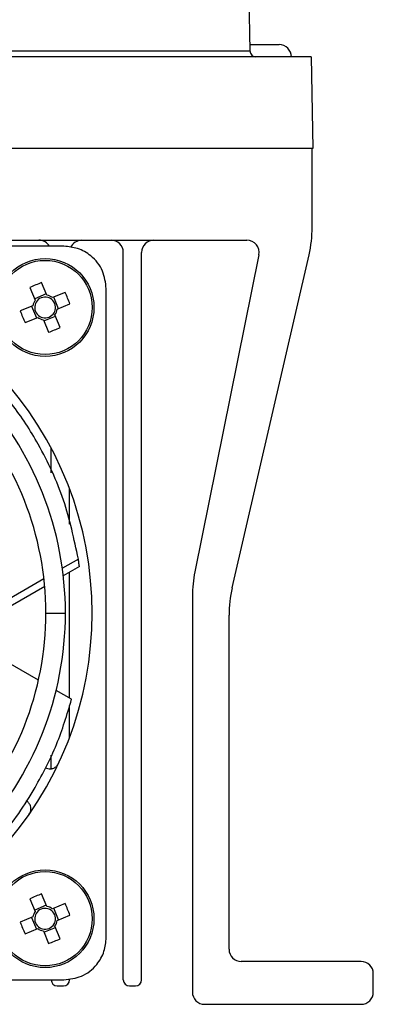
# Model space of a CAD drawing. Header units: millimetres. Extents: x -0.66 to 0.91, y -0.4 to 0.64.
# Tile 12 of 241: x 0.18 to 0.21, y -0.35 to -0.27. Entities that reach past the tile are written whole.
import ezdxf

# ---------------------------------------------------------------- set-up
doc = ezdxf.new("R2010")
doc.units = ezdxf.units.MM
doc.layers.add('FORMAT', color=7, linetype='Continuous')

msp = doc.modelspace()

# ---------------------------------------------------------------- linework, layer by layer
at = {"layer": 'FORMAT', "color": 7, "linetype": 'Continuous', "lineweight": 25}
for p, q in [((0.196311, -0.14611), (0.198474, -0.270031)), ((0.198466, -0.269522), (0.200871, -0.269522)), ((0.203483, -0.270522), (-0.026342, -0.270522)), ((-0.021333, -0.270031), (0.198474, -0.270031)), ((0.203483, -0.270522), (0.203614, -0.278022)), ((0.203614, -0.278022), (-0.026473, -0.278022)), ((0.203571, -0.284471), (0.203571, -0.278022)), ((-0.021093, -0.285522), (0.198234, -0.285522)), ((0.183263, -0.286018), (0.130179, -0.286018)), ((0.188121, -0.346022), (0.188121, -0.286522)), ((0.189621, -0.346022), (0.189621, -0.286522)), ((0.199214, -0.28672), (0.193969, -0.312652)), ((0.197027, -0.313952), (0.203314, -0.28672)), ((0.181864, -0.290023), (0.181436, -0.288992)), ((0.180485, -0.289386), (0.180913, -0.290418)), ((0.18182, -0.289916), (0.180868, -0.290311)), ((0.183357, -0.289786), (0.182325, -0.290214)), ((0.186725, -0.342564), (0.186725, -0.28948)), ((0.182826, -0.291121), (0.182432, -0.29017)), ((0.18272, -0.291165), (0.183751, -0.290738)), ((0.180722, -0.290879), (0.17969, -0.291307)), ((0.180615, -0.290923), (0.18101, -0.291874)), ((0.180085, -0.292258), (0.181116, -0.29183)), ((0.181577, -0.292021), (0.182005, -0.293053)), ((0.181622, -0.292128), (0.182573, -0.291733)), ((0.182957, -0.292658), (0.182529, -0.291626)), ((0.182221, -0.304559), (0.182221, -0.302529)), ((0.183721, -0.308741), (0.183721, -0.305857)), ((0.18444, -0.311599), (0.183132, -0.312355)), ((0.184531, -0.31221), (0.183211, -0.312972)), ((0.181629, -0.313223), (0.177432, -0.315646)), ((0.183721, -0.322976), (0.183721, -0.312677)), ((0.181691, -0.313849), (0.177434, -0.316307)), ((0.193771, -0.314634), (0.193771, -0.347022)), ((0.181786, -0.316022), (0.183386, -0.316022)), ((0.196771, -0.343522), (0.196771, -0.316202)), ((0.181178, -0.321508), (0.17719, -0.319205)), ((0.183891, -0.323074), (0.182626, -0.322343)), ((0.183721, -0.326187), (0.183721, -0.323581)), ((0.182221, -0.328749), (0.182221, -0.327633)), ((0.181864, -0.340023), (0.181436, -0.338992)), ((0.180485, -0.339386), (0.180913, -0.340418)), ((0.183357, -0.339786), (0.182325, -0.340214)), ((0.18182, -0.339916), (0.180868, -0.340311)), ((0.182826, -0.341121), (0.182432, -0.34017)), ((0.180722, -0.340879), (0.17969, -0.341307)), ((0.180615, -0.340923), (0.18101, -0.341874)), ((0.18272, -0.341165), (0.183751, -0.340738)), ((0.180085, -0.342258), (0.181116, -0.34183)), ((0.181577, -0.342021), (0.182005, -0.343053)), ((0.181622, -0.342128), (0.182573, -0.341733)), ((0.182957, -0.342658), (0.182529, -0.341626)), ((0.207571, -0.344522), (0.197771, -0.344522)), ((0.130179, -0.346026), (0.183263, -0.346026)), ((0.208571, -0.347022), (0.208571, -0.345522)), ((0.182721, -0.346522), (0.183221, -0.346522)), ((0.188621, -0.346522), (0.189121, -0.346522)), ((0.194771, -0.348022), (0.207571, -0.348022))]:
    msp.add_line(p, q, dxfattribs=at)
for centre, radius in [((0.181721, -0.291022), 0.004), ((0.181721, -0.291022), 0.0038534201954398), ((0.181721, -0.341022), 0.004), ((0.181721, -0.341022), 0.0038534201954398)]:
    msp.add_circle(centre, radius, dxfattribs=at)
for centre, radius, start, end in [((0.200871, -0.270522), 0.001, 0, 90), ((0.198974, -0.270022), 0.0005, 181, 270), ((0.193571, -0.284471), 0.01, 346.999136, 0), ((0.181221, -0.286522), 0.001, 30.265191, 90), ((0.184721, -0.286522), 0.001, 90, 155.496228), ((0.187121, -0.286522), 0.001, 0, 90), ((0.190621, -0.286522), 0.001, 90, 180), ((0.198234, -0.286522), 0.001, 348.565028, 90), ((0.186465, -0.302464), 0.0143806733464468, 110.470361, 114.574986), ((0.170279, -0.295767), 0.0143806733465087, 20.470361, 24.574986), ((0.181721, -0.291022), 0.0010091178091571, 143.209603, 171.835744), ((0.181721, -0.291022), 0.0008509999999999, 149.763777, 165.28157), ((0.181721, -0.291022), 0.000851, 75.28157, 149.763777), ((0.181721, -0.291022), 0.0010091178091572, 53.209603, 81.835744), ((0.181721, -0.291022), 0.000851, 59.763777, 75.28157), ((0.181721, -0.291022), 0.0008510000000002, 345.28157, 59.763777), ((0.193163, -0.286277), 0.0143806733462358, 200.470361, 204.574986), ((0.181721, -0.291022), 0.000851, 165.28157, 239.763777), ((0.181721, -0.291022), 0.0008510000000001, 255.28157, 329.763777), ((0.181721, -0.291022), 0.0008510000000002, 329.763777, 345.28157), ((0.181721, -0.291022), 0.0010091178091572, 323.209603, 351.835744), ((0.181721, -0.291022), 0.0010091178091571, 233.209603, 261.835744), ((0.181721, -0.291022), 0.000851, 239.763777, 255.28157), ((0.176976, -0.27958), 0.0143806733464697, 290.470361, 294.574986), ((0.156721, -0.316022), 0.02885, 316.588995, 43.411005), ((0.156721, -0.316022), 0.0266650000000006, 0, 43.280761), ((0.156721, -0.316022), 0.0250650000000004, 0, 43.170979), ((0.203771, -0.314634), 0.01, 168.565028, 180), ((0.206771, -0.316202), 0.01, 166.999136, 180), ((0.156721, -0.316022), 0.0250650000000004, 316.829021, 0), ((0.156721, -0.316022), 0.0266650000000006, 316.719239, 0), ((0.186465, -0.352464), 0.0143806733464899, 110.470361, 114.574986), ((0.170279, -0.345767), 0.0143806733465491, 20.470361, 24.574986), ((0.181721, -0.341022), 0.0010091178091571, 143.209603, 171.835744), ((0.181721, -0.341022), 0.0008509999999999, 149.763777, 165.28157), ((0.181721, -0.341022), 0.000851, 75.28157, 149.763777), ((0.181721, -0.341022), 0.0010091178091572, 53.209603, 81.835744), ((0.181721, -0.341022), 0.000851, 59.763777, 75.28157), ((0.181721, -0.341022), 0.0008510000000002, 345.28157, 59.763777), ((0.193163, -0.336277), 0.0143806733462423, 200.470361, 204.574986), ((0.181721, -0.341022), 0.000851, 165.28157, 239.763777), ((0.181721, -0.341022), 0.0008510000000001, 255.28157, 329.763777), ((0.181721, -0.341022), 0.0008510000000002, 329.763777, 345.28157), ((0.181721, -0.341022), 0.0010091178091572, 323.209603, 351.835744), ((0.181721, -0.341022), 0.0010091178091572, 233.209603, 261.835744), ((0.181721, -0.341022), 0.000851, 239.763777, 255.28157), ((0.176976, -0.32958), 0.0143806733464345, 290.470361, 294.574986), ((0.197771, -0.343522), 0.001, 180, 270), ((0.207571, -0.345522), 0.001, 0, 90), ((0.182721, -0.346022), 0.0005000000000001, 180, 270), ((0.183221, -0.346022), 0.0005000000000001, 270, 0), ((0.188621, -0.346022), 0.0005000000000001, 180, 270), ((0.189121, -0.346022), 0.0005000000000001, 270, 0), ((0.194771, -0.347022), 0.001, 180, 270), ((0.207571, -0.347022), 0.001, 270, 0)]:
    msp.add_arc(centre, radius, start, end, dxfattribs=at)
for points, knots in [([(0.1867246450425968, -0.2894800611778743), (0.1866636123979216, -0.2889894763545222), (0.1865365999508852, -0.28796854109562), (0.1856001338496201, -0.2868073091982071), (0.1844355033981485, -0.28613143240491), (0.1836433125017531, -0.2860548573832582), (0.1832626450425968, -0.2860180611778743)], [0, 0, 0, 0, 0.2702613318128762, 0.5624293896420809, 0.7897364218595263, 1, 1, 1, 1]), ([(0.1844403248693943, -0.3115994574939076), (0.184094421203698, -0.3099721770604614), (0.1833929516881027, -0.3066721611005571), (0.181418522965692, -0.3024826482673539), (0.179299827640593, -0.2991612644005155), (0.177742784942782, -0.2974863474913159), (0.1770899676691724, -0.2967841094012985)], [0, 0, 0, 0, 0.2925259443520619, 0.593223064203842, 0.8294516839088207, 1, 1, 1, 1]), ([(0.1845308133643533, -0.3122096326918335), (0.1845148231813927, -0.3120955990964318), (0.1844862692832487, -0.3118919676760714), (0.1844543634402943, -0.3116888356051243), (0.1844403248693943, -0.3115994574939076)], [0, 0, 0, 0, 0.5599999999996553, 1, 1, 1, 1]), ([(0.1770682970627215, -0.335238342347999), (0.177373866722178, -0.3349509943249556), (0.1789202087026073, -0.3334968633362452), (0.1807799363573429, -0.3306282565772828), (0.1827557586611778, -0.3268405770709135), (0.1835150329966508, -0.3243206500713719), (0.183890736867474, -0.3230737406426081)], [0, 0, 0, 0, 0.0879119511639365, 0.4448803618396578, 0.7253158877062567, 1, 1, 1, 1]), ([(0.1817253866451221, -0.3286578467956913), (0.181793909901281, -0.3286900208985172), (0.1819368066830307, -0.3287571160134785), (0.1821839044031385, -0.3287721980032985), (0.1824421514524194, -0.3287076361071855), (0.1826772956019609, -0.3285535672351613), (0.1827742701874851, -0.3283920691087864), (0.1828206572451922, -0.3283148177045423)], [0, 0, 0, 0, 0.1757160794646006, 0.3664341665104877, 0.5639597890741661, 0.7914234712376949, 0.9999999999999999, 0.9999999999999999, 0.9999999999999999, 0.9999999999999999]), ([(0.1804164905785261, -0.3324789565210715), (0.1804542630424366, -0.3324133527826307), (0.1805330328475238, -0.3322765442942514), (0.1805686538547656, -0.3320315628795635), (0.18052583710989, -0.331768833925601), (0.1803918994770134, -0.3315216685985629), (0.1802390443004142, -0.331411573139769), (0.180165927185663, -0.3313589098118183)], [0, 0, 0, 0, 0.1757160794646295, 0.3664341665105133, 0.5639597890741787, 0.7914234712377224, 1, 1, 1, 1]), ([(0.1832626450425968, -0.3460260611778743), (0.183753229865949, -0.3459650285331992), (0.1847741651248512, -0.3458380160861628), (0.1859353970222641, -0.3449015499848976), (0.1866112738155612, -0.343736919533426), (0.1866878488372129, -0.3429447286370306), (0.1867246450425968, -0.3425640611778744)], [0, 0, 0, 0, 0.270261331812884, 0.5624293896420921, 0.7897364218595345, 0.9999999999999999, 0.9999999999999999, 0.9999999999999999, 0.9999999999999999])]:
    msp.add_open_spline(points, degree=3, knots=knots, dxfattribs=at)

doc.saveas('drawing.dxf')
